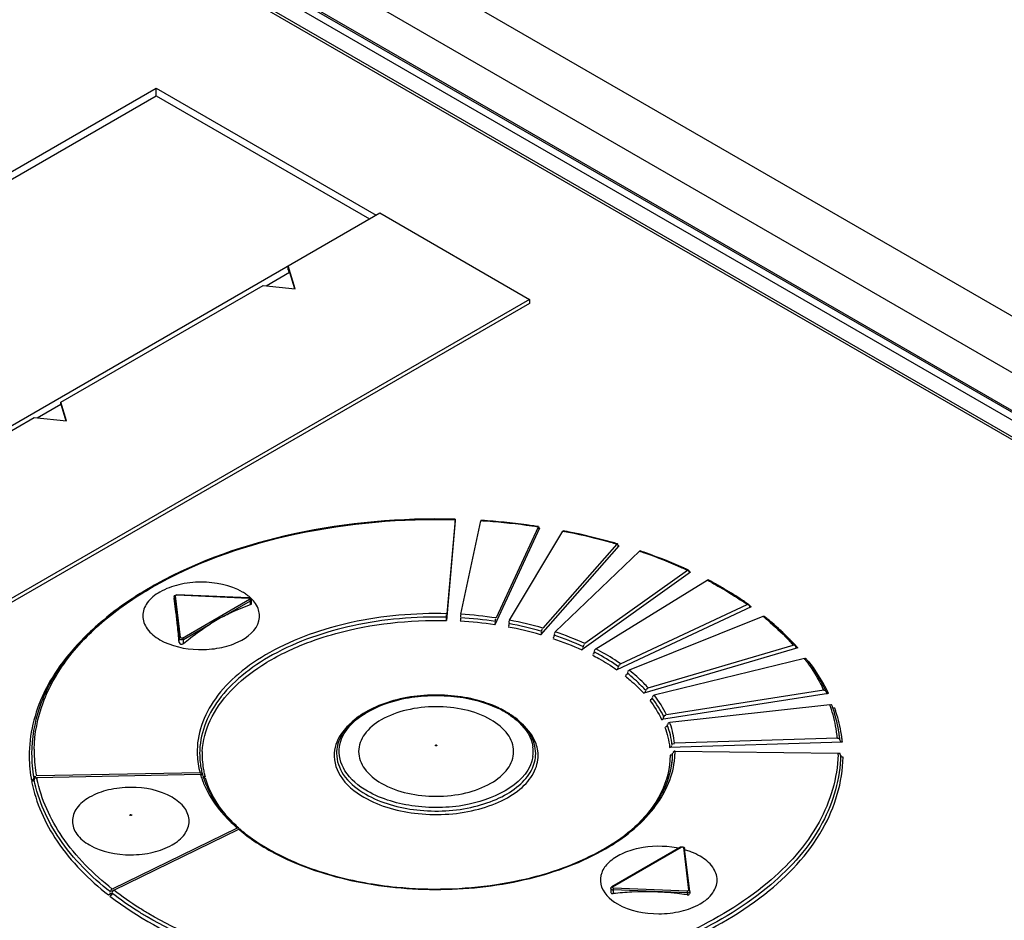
# Model space of a CAD drawing. Header units: inches. Extents: x 0 to 117, y 0 to 83.
# Tile 46 of 86: x 96.342 to 97.121, y 28.806 to 29.518. Entities that reach past the tile are written whole.
import ezdxf

# ---------------------------------------------------------------- set-up
doc = ezdxf.new("R2010")
doc.units = ezdxf.units.IN
doc.header["$LTSCALE"] = 6.431102
doc.header["$MEASUREMENT"] = 0
doc.layers.get('0').update_dxf_attribs({"linetype": 'CONTINUOUS'})

msp = doc.modelspace()

# ---------------------------------------------------------------- linework, layer by layer
at = {"color": 7, "linetype": 'CONTINUOUS'}
for p, q in [((98.20965, 28.61432), (96.40093, 29.65857)), ((96.47964, 29.65781), (104.86447, 24.81694)), ((97.60242, 28.93332), (96.3775, 29.64051)), ((97.60488, 28.93337), (96.37996, 29.64056)), ((96.4023, 29.62026), (97.56597, 28.94843)), ((97.55558, 28.93875), (96.39609, 29.60817)), ((97.55982, 28.93856), (96.39615, 29.61039)), ((95.75719, 29.06411), (96.45037, 29.46432)), ((96.45037, 29.45821), (96.45037, 29.46432)), ((96.45037, 29.46432), (96.62437, 29.36387)), ((95.76248, 29.06106), (96.45037, 29.45821)), ((96.45037, 29.45821), (96.61908, 29.36081)), ((95.93118, 28.96366), (96.62715, 29.36548)), ((96.62715, 29.36548), (96.74547, 29.29717)), ((96.5547, 29.32043), (96.5547, 29.32365)), ((96.56022, 29.3056), (96.5547, 29.32365)), ((96.5547, 29.32043), (96.5553, 29.31849)), ((96.53723, 29.30794), (96.55575, 29.31862)), ((96.55575, 29.31862), (96.55971, 29.30565)), ((96.37479, 29.21576), (96.53487, 29.30818)), ((96.53487, 29.30818), (96.56022, 29.3056)), ((96.74547, 29.29717), (96.21096, 28.98857)), ((96.74547, 29.29717), (96.74547, 29.29395)), ((96.74547, 29.29395), (96.21096, 28.98536)), ((96.35628, 29.20346), (96.37479, 29.21415)), ((96.37479, 29.21415), (96.37479, 29.21576)), ((96.37926, 29.20112), (96.37479, 29.21576)), ((96.37479, 29.21415), (96.37876, 29.20118)), ((96.19384, 29.11129), (96.35391, 29.2037)), ((96.35391, 29.2037), (96.37926, 29.20112)), ((96.68685, 29.12195), (96.67984, 29.04305)), ((96.68665, 29.12289), (96.68005, 29.04855)), ((96.68665, 29.12289), (96.68671, 29.12334)), ((96.68671, 29.12334), (96.68673, 29.12266)), ((96.68679, 29.12152), (96.68683, 29.12213)), ((96.69119, 29.04808), (96.70701, 29.12196)), ((96.70701, 29.12196), (96.70756, 29.12193)), ((96.70715, 29.12239), (96.70706, 29.12178)), ((96.70758, 29.12229), (96.70715, 29.12232)), ((96.75235, 29.11709), (96.71912, 29.04517)), ((96.75235, 29.11709), (96.75266, 29.11752)), ((96.75286, 29.11658), (96.75306, 29.11566)), ((96.75336, 29.11607), (96.7181, 29.03975)), ((96.72984, 29.04336), (96.77193, 29.11374)), ((96.75336, 29.11607), (96.7528, 29.11616)), ((96.75306, 29.11566), (96.75326, 29.11627)), ((96.77232, 29.11415), (96.77206, 29.11354)), ((96.77314, 29.1139), (96.77231, 29.11406)), ((96.77306, 29.11352), (96.77337, 29.11346)), ((96.77344, 29.11384), (96.77314, 29.1139)), ((96.81631, 29.10234), (96.75433, 29.03192)), ((96.81452, 29.10353), (96.75611, 29.03717)), ((96.81452, 29.10353), (96.8151, 29.10391)), ((96.81524, 29.1032), (96.81518, 29.103)), ((96.81587, 29.10247), (96.81533, 29.10263)), ((96.81573, 29.10197), (96.81613, 29.10255)), ((96.81631, 29.10234), (96.81587, 29.10247)), ((96.76595, 29.03412), (96.83246, 29.0979)), ((96.83276, 29.09786), (96.83267, 29.09768)), ((96.83314, 29.09825), (96.83276, 29.09786)), ((96.83482, 29.09757), (96.83432, 29.09774)), ((96.87293, 29.08136), (96.78695, 29.01992)), ((96.87045, 29.0828), (96.78942, 29.0249)), ((96.87045, 29.0828), (96.87133, 29.08308)), ((96.87144, 29.08237), (96.87137, 29.08218)), ((96.87231, 29.08164), (96.87164, 29.08195)), ((96.87205, 29.08108), (96.87257, 29.08142)), ((96.87293, 29.08136), (96.87231, 29.08164)), ((96.87257, 29.08142), (96.87268, 29.08159)), ((96.79795, 29.02074), (96.88597, 29.07514)), ((96.88636, 29.07506), (96.88625, 29.0749)), ((96.46455, 29.06202), (96.46455, 29.06101)), ((96.46456, 29.06194), (96.46455, 29.06202)), ((96.46456, 29.06194), (96.46848, 29.02883)), ((96.46946, 29.02967), (96.46554, 29.06278)), ((96.46564, 29.06324), (96.46596, 29.06303)), ((96.46664, 29.06357), (96.46659, 29.06339)), ((96.46659, 29.06339), (96.52358, 29.06091)), ((96.52362, 29.06109), (96.46664, 29.06357)), ((96.46456, 29.06095), (96.46455, 29.06101)), ((96.46596, 29.0501), (96.46456, 29.06095)), ((96.47114, 29.0293), (96.5242, 29.05994)), ((96.50391, 29.04662), (96.5249, 29.05874)), ((96.52358, 29.06091), (96.52362, 29.06109)), ((96.52513, 29.0589), (96.5249, 29.05874)), ((96.5249, 29.05571), (96.5249, 29.05874)), ((96.52546, 29.05954), (96.52513, 29.0589)), ((96.52547, 29.05954), (96.52547, 29.05632)), ((96.81758, 29.0089), (96.9177, 29.05582)), ((96.91892, 29.05525), (96.91883, 29.05507)), ((96.91923, 29.05493), (96.91955, 29.05395)), ((96.92032, 29.05415), (96.92045, 29.0543)), ((96.67995, 29.04581), (96.68003, 29.04791)), ((96.92075, 29.05403), (96.81453, 29.00426)), ((96.93012, 29.04646), (96.82443, 29.00381)), ((96.93093, 29.04657), (96.93045, 29.04618)), ((96.93144, 29.04645), (96.93093, 29.04657)), ((96.47183, 29.0281), (96.49321, 29.04044)), ((96.67985, 29.04307), (96.67992, 29.04519)), ((96.9326, 29.04443), (96.93307, 29.04404)), ((96.46848, 29.02568), (96.46848, 29.02883)), ((96.47183, 29.02497), (96.47183, 29.0281)), ((96.83937, 28.98988), (96.95419, 29.02375)), ((96.95559, 29.02302), (96.95549, 29.02285)), ((96.9557, 29.02347), (96.95559, 29.02302)), ((96.79565, 29.01642), (96.79553, 29.01644)), ((96.9577, 29.02157), (96.83586, 28.98563)), ((96.95594, 29.02266), (96.95617, 29.02182)), ((96.95719, 29.02174), (96.95734, 29.02188)), ((96.96297, 29.0131), (96.84423, 28.98407)), ((96.9646, 29.0127), (96.96419, 29.0131)), ((96.9666, 29.01077), (96.96599, 29.0107)), ((96.96619, 29.01047), (96.966, 29.01072)), ((96.82201, 28.99983), (96.82153, 28.99984)), ((96.98214, 28.98537), (96.85003, 28.96484)), ((96.97834, 28.988), (96.85383, 28.96865)), ((96.97986, 28.98709), (96.97975, 28.98694)), ((96.97994, 28.98725), (96.97986, 28.98709)), ((96.98024, 28.98669), (96.98027, 28.9864)), ((96.98159, 28.98561), (96.98175, 28.98573)), ((96.98309, 28.97653), (96.85649, 28.96239)), ((96.98496, 28.97558), (96.98466, 28.97618)), ((96.85456, 28.96056), (96.85419, 28.95945)), ((96.99301, 28.94704), (96.8564, 28.94282)), ((96.98908, 28.95013), (96.86033, 28.94615)), ((96.99104, 28.94871), (96.99106, 28.94845)), ((96.85871, 28.93795), (96.8587, 28.93812)), ((96.86067, 28.93971), (96.9896, 28.93834)), ((96.99157, 28.93672), (96.99137, 28.93754)), ((96.8573, 28.93685), (96.85714, 28.93695)), ((96.48499, 28.92269), (96.35555, 28.92022)), ((96.48663, 28.92177), (96.48655, 28.92163)), ((96.35157, 28.91716), (96.35161, 28.91693)), ((96.35161, 28.91693), (96.3538, 28.91697)), ((96.35243, 28.91616), (96.35226, 28.91626)), ((96.35286, 28.91606), (96.35243, 28.91616)), ((96.35345, 28.91638), (96.35286, 28.91606)), ((96.35315, 28.91807), (96.35303, 28.9182)), ((96.35379, 28.91744), (96.35345, 28.91638)), ((96.35358, 28.91858), (96.35354, 28.91879)), ((96.35379, 28.91744), (96.354, 28.91826)), ((96.35451, 28.91996), (96.35494, 28.91986)), ((96.35494, 28.91986), (96.35511, 28.91976)), ((96.35521, 28.91876), (96.35537, 28.91867)), ((96.35577, 28.91909), (96.48531, 28.92156)), ((96.48691, 28.92146), (96.48697, 28.92112)), ((96.48704, 28.92078), (96.48694, 28.92048)), ((96.4872, 28.92027), (96.48765, 28.91981)), ((96.48726, 28.91952), (96.48899, 28.91955)), ((96.48765, 28.91981), (96.48842, 28.91986)), ((96.48766, 28.91893), (96.48828, 28.91862)), ((96.48828, 28.91862), (96.4887, 28.91873)), ((96.48842, 28.91986), (96.48859, 28.91997)), ((96.4887, 28.91873), (96.48887, 28.91883)), ((96.61367, 28.90722), (96.61604, 28.90582)), ((96.51446, 28.87903), (96.41562, 28.83078)), ((96.41679, 28.82987), (96.51557, 28.87808)), ((96.5149, 28.87892), (96.51477, 28.87876)), ((96.51598, 28.87816), (96.51572, 28.87907)), ((96.51604, 28.87796), (96.51591, 28.8778)), ((96.51618, 28.87811), (96.51604, 28.87796)), ((96.51649, 28.87818), (96.5162, 28.87843)), ((96.51786, 28.87619), (96.51813, 28.87597)), ((96.86509, 28.86399), (96.81065, 28.83256)), ((96.81114, 28.83251), (96.86558, 28.86394)), ((96.86726, 28.86358), (96.87126, 28.82977)), ((96.86807, 28.86339), (96.86823, 28.86289)), ((96.87224, 28.82908), (96.86823, 28.86289)), ((96.41431, 28.82934), (96.41441, 28.82905)), ((96.41441, 28.82905), (96.4145, 28.82896)), ((96.41551, 28.82849), (96.41561, 28.82819)), ((96.80987, 28.83131), (96.80987, 28.82814)), ((96.8117, 28.83018), (96.8117, 28.82713)), ((96.87014, 28.82779), (96.8117, 28.83018)), ((96.87021, 28.82916), (96.81177, 28.83155)), ((96.87225, 28.82892), (96.87225, 28.82729)), ((96.41261, 28.8261), (96.41533, 28.82743)), ((96.41378, 28.82778), (96.41369, 28.82787)), ((96.41425, 28.82577), (96.41412, 28.8258)), ((96.41439, 28.82576), (96.41425, 28.82577)), ((96.41483, 28.82602), (96.41439, 28.82576)), ((96.41561, 28.82819), (96.41571, 28.8281)), ((96.87014, 28.82779), (96.87014, 28.82617))]:
    msp.add_line(p, q, dxfattribs=at)
for points in [[(96.46456, 29.06194), (96.46457, 29.06208), (96.46461, 29.06222), (96.46469, 29.06235), (96.46478, 29.06247), (96.46491, 29.06257), (96.46505, 29.06266), (96.4652, 29.06272), (96.46537, 29.06277), (96.46554, 29.06278)], [(96.46554, 29.06278), (96.46555, 29.06289), (96.46558, 29.063), (96.46565, 29.06309), (96.46575, 29.06317), (96.46587, 29.06325), (96.46602, 29.06331), (96.46619, 29.06335), (96.46638, 29.06338), (96.46659, 29.06339)], [(96.5249, 29.05874), (96.52489, 29.05888), (96.52486, 29.05903), (96.5248, 29.05919), (96.52473, 29.05935), (96.52465, 29.05949), (96.52455, 29.05963), (96.52444, 29.05976), (96.52432, 29.05986), (96.5242, 29.05994)], [(96.46848, 29.02883), (96.46849, 29.02897), (96.46854, 29.0291), (96.46861, 29.02923), (96.46871, 29.02935), (96.46883, 29.02945), (96.46897, 29.02954), (96.46912, 29.02961), (96.46929, 29.02965), (96.46946, 29.02967)], [(96.47183, 29.0281), (96.47182, 29.02824), (96.47179, 29.0284), (96.47174, 29.02855), (96.47167, 29.02871), (96.47158, 29.02886), (96.47149, 29.029), (96.47138, 29.02912), (96.47126, 29.02922), (96.47114, 29.0293)], [(96.67126, 28.94412), (96.67116, 28.94421), (96.6711, 28.9443), (96.67108, 28.94438), (96.6711, 28.94447), (96.67117, 28.94455), (96.67126, 28.94463), (96.67138, 28.94468), (96.67153, 28.94472), (96.67168, 28.94473), (96.67183, 28.94472), (96.67198, 28.94469), (96.67213, 28.94463)], [(96.67213, 28.94463), (96.67224, 28.94454), (96.6723, 28.94445), (96.67231, 28.94437), (96.67229, 28.94428), (96.67222, 28.94419), (96.67212, 28.94412), (96.672, 28.94406), (96.67184, 28.94403), (96.67169, 28.94402), (96.67155, 28.94403), (96.6714, 28.94407), (96.67126, 28.94412)], [(96.86558, 28.86394), (96.86546, 28.864), (96.86534, 28.86403), (96.86523, 28.86404), (96.86513, 28.86401), (96.86509, 28.86399)], [(96.86823, 28.86289), (96.86822, 28.86295), (96.86818, 28.86309), (96.86811, 28.86321), (96.86801, 28.86332), (96.86789, 28.86342), (96.86775, 28.86349), (96.86759, 28.86355), (96.86743, 28.86357), (96.86726, 28.86358)], [(96.81114, 28.83251), (96.81102, 28.83257), (96.8109, 28.8326), (96.81079, 28.83261), (96.81069, 28.83258), (96.81065, 28.83256)], [(96.81177, 28.83155), (96.81176, 28.83144), (96.81175, 28.8313), (96.81173, 28.83115), (96.81172, 28.83099), (96.81172, 28.83082), (96.81171, 28.83065), (96.8117, 28.83048), (96.8117, 28.83032), (96.8117, 28.83018)], [(96.87021, 28.82916), (96.8702, 28.82905), (96.87019, 28.82892), (96.87018, 28.82877), (96.87017, 28.82861), (96.87016, 28.82844), (96.87015, 28.82827), (96.87015, 28.8281), (96.87014, 28.82794), (96.87014, 28.82779)], [(96.87126, 28.82977), (96.87125, 28.82966), (96.87122, 28.82956), (96.87115, 28.82946), (96.87106, 28.82938), (96.87093, 28.8293), (96.87078, 28.82924), (96.87061, 28.8292), (96.87042, 28.82917), (96.87021, 28.82916)], [(96.87126, 28.82977), (96.87143, 28.82976), (96.8716, 28.82973), (96.87175, 28.82968), (96.87189, 28.8296), (96.87201, 28.82951), (96.87211, 28.8294), (96.87219, 28.82927), (96.87223, 28.82914), (96.87224, 28.82908)]]:
    msp.add_lwpolyline(points, dxfattribs=at)
for centre, radius, start, end in [((96.67203, 28.57989), 0.5432, 85.76909, 86.24977), ((96.67206, 28.57877), 0.54468, 85.76916, 86.26112), ((96.67297, 28.5911), 0.53196, 81.95982, 85.78155), ((96.67298, 28.58952), 0.53389, 81.95871, 85.78169), ((96.67476, 28.60463), 0.51831, 81.39092, 81.94652), ((96.67486, 28.6037), 0.51959, 81.3895, 81.94538), ((96.74565, 29.11778), 0.00717, 350.78345, 352.40655), ((96.67837, 28.62599), 0.49663, 79.00867, 79.14183), ((96.6789, 28.6287), 0.49387, 78.56887, 78.97257), ((96.67896, 28.62737), 0.49556, 78.569, 79.00833), ((96.68359, 28.65066), 0.47142, 74.456, 78.59843), ((96.6836, 28.64908), 0.47336, 74.45474, 78.59854), ((96.68986, 28.67409), 0.44717, 73.8125, 74.42558), ((96.69002, 28.67306), 0.44854, 73.8109, 74.42433), ((96.70014, 28.70687), 0.41281, 70.65691, 71.30354), ((96.69947, 28.70329), 0.41686, 71.12509, 71.30149), ((96.7007, 28.70689), 0.41306, 70.65643, 71.05277), ((96.71025, 28.73466), 0.38324, 65.95204, 70.70804), ((96.71026, 28.73308), 0.38518, 65.95044, 70.70804), ((96.72176, 28.76125), 0.35427, 65.18314, 65.89918), ((96.72196, 28.76008), 0.35576, 65.18121, 65.89772), ((96.59783, 28.80632), 0.30382, 119.05176, 120.4618), ((96.7382, 28.7946), 0.31709, 61.45095, 62.22193), ((96.73758, 28.79183), 0.32037, 61.79932, 62.21924), ((96.73928, 28.79499), 0.31678, 61.44977, 61.79919), ((96.74181, 28.79962), 0.3115, 60.66738, 61.45099), ((96.7454, 28.80603), 0.30416, 59.87115, 60.66745), ((96.59408, 28.81276), 0.29637, 120.46651, 120.73481), ((96.49845, 29.03082), 0.04024, 54.95931, 60.0568), ((96.50158, 29.03528), 0.0348, 49.56381, 54.96885), ((96.75089, 28.81543), 0.29327, 58.24407, 59.87614), ((96.75837, 28.82751), 0.27907, 56.55715, 58.24439), ((96.76407, 28.83618), 0.26869, 55.68667, 56.55191), ((96.76777, 28.84322), 0.26015, 54.80897, 55.6887), ((96.76797, 28.8419), 0.26176, 54.80648, 55.68674), ((96.77013, 28.84048), 0.26133, 54.80364, 55.21739), ((95.70233, 28.96016), 0.7689, 5.90917, 6.71679), ((96.58263, 28.89772), 0.16843, 117.86134, 119.94485), ((96.67238, 28.73195), 0.31669, 81.51285, 86.59543), ((96.78706, 28.86891), 0.22801, 50.33691, 51.14045), ((96.78645, 28.86654), 0.23096, 50.71999, 51.13696), ((95.40333, 28.92882), 1.06954, 5.19589, 5.93023), ((96.58816, 28.88893), 0.17881, 120.07649, 122.07608), ((96.67245, 28.73394), 0.30921, 81.50928, 86.61562), ((96.67238, 28.73257), 0.31332, 81.51478, 86.60299), ((96.67841, 28.76705), 0.27831, 73.9776, 79.48448), ((96.67847, 28.76682), 0.28128, 73.9754, 79.47641), ((96.7878, 28.86819), 0.22883, 50.46554, 50.71974), ((96.79136, 28.87407), 0.22129, 49.19965, 50.17919), ((96.78889, 28.86951), 0.22711, 50.17662, 50.46558), ((96.79143, 28.87255), 0.22315, 49.19785, 50.17865), ((96.80314, 28.8858), 0.20547, 44.07161, 49.25393), ((96.6785, 28.76795), 0.27465, 73.9716, 79.4982), ((96.80597, 28.88471), 0.20435, 45.09772, 47.64744), ((96.81453, 28.89332), 0.19221, 42.92449, 45.09276), ((96.81475, 28.89731), 0.18912, 42.91786, 44.01314), ((96.81837, 28.90229), 0.18221, 41.80562, 42.92105), ((96.81855, 28.90085), 0.18393, 41.80228, 42.91792), ((96.82019, 28.89861), 0.18447, 41.80246, 42.91715), ((96.71061, 28.8523), 0.18695, 61.26847, 62.61359), ((96.8363, 28.91714), 0.15891, 35.92494, 37.1469), ((96.83548, 28.91491), 0.16191, 36.62275, 37.14114), ((96.83832, 28.91861), 0.15642, 35.69915, 35.9223), ((96.84001, 28.91982), 0.15434, 34.68059, 35.70091), ((96.83667, 28.9158), 0.16043, 36.27745, 36.62248), ((96.83943, 28.91781), 0.15701, 34.67826, 36.16748), ((96.83836, 28.91366), 0.16085, 35.91432, 37.13559), ((96.84917, 28.92436), 0.14528, 28.1925, 34.7386), ((96.85795, 28.92924), 0.13524, 26.75294, 28.12547), ((96.76778, 28.9249), 0.09667, 37.42084, 37.74259), ((96.86046, 28.93212), 0.13045, 25.36438, 26.75814), ((96.86062, 28.93059), 0.13224, 25.35999, 26.75288), ((96.86016, 28.92748), 0.13503, 26.7533, 28.12519), ((96.98207, 28.98672), 0.00183, 190.20556, 198.73178), ((96.8628, 28.92881), 0.13207, 25.36044, 26.75325), ((96.87174, 28.93686), 0.11821, 18.12102, 19.60944), ((96.68632, 28.90163), 0.07982, 60.19938, 64.2852), ((96.68587, 28.8993), 0.08264, 62.41072, 64.69252), ((96.6885, 28.90432), 0.07697, 60.01569, 62.4127), ((96.68829, 28.9062), 0.07487, 59.16764, 59.77481), ((96.69095, 28.91056), 0.06977, 55.40434, 59.20585), ((96.69087, 28.90844), 0.07222, 58.08453, 60.00903), ((96.69329, 28.91231), 0.06766, 55.39613, 58.09321), ((96.87292, 28.93725), 0.11697, 17.75568, 18.11899), ((96.87382, 28.93754), 0.11602, 16.61547, 17.75671), ((96.87119, 28.93506), 0.12077, 19.19116, 19.60258), ((96.87853, 28.93885), 0.11113, 7.35812, 16.65853), ((96.87161, 28.9352), 0.12031, 18.92944, 19.19107), ((96.87206, 28.93536), 0.11984, 18.47094, 18.92957), ((96.87256, 28.93552), 0.11931, 18.11689, 18.47086), ((96.87366, 28.93588), 0.11816, 16.61127, 18.11871), ((96.87803, 28.93712), 0.11362, 8.91372, 16.64297), ((96.87422, 28.93362), 0.11966, 18.10813, 19.59562), ((96.87978, 28.93533), 0.11385, 8.93639, 18.15741), ((96.69609, 28.91637), 0.06273, 52.91629, 55.39349), ((96.78979, 28.93766), 0.07113, 19.47697, 20.34016), ((96.88213, 28.93943), 0.10748, 5.71345, 7.29928), ((96.88149, 28.93774), 0.1101, 7.29406, 8.87218), ((96.884, 28.93612), 0.10956, 7.2939, 8.8709), ((96.88227, 28.93784), 0.10931, 5.70835, 7.29386), ((96.88473, 28.93621), 0.10882, 5.70899, 7.2937), ((96.46, 28.93647), 0.11014, 179.25688, 189.38086), ((96.45793, 28.93642), 0.10807, 178.63203, 179.21283), ((96.45984, 28.93801), 0.10802, 180.03464, 190.24802), ((96.46081, 28.93965), 0.10701, 179.05751, 180.87223), ((96.46358, 28.93978), 0.10978, 180.91744, 190.26265), ((96.54623, 28.93966), 0.0635, 181.52208, 182.39721), ((96.54652, 28.93799), 0.06183, 180.03874, 190.30554), ((96.54831, 28.93645), 0.06162, 177.16635, 183.33829), ((96.72259, 28.93955), 0.02587, 351.43942, 8.47641), ((96.79672, 28.93795), 0.06199, 358.58912, 359.99842), ((96.79779, 28.93795), 0.06091, 358.60767, 359.99976), ((96.79567, 28.9398), 0.065, 356.91805, 359.91737), ((96.88127, 28.93983), 0.10834, 358.42427, 359.21473), ((96.55018, 28.93658), 0.0635, 183.35073, 189.39181), ((96.79601, 28.93798), 0.06269, 353.14811, 358.57868), ((96.79753, 28.93795), 0.06118, 355.9203, 358.60627), ((96.79541, 28.93982), 0.06526, 353.05886, 356.91547), ((96.54813, 28.93826), 0.06346, 190.28925, 191.97004), ((96.54897, 28.93844), 0.06432, 191.97071, 193.81714), ((96.54971, 28.93862), 0.06508, 193.81569, 194.84922), ((96.55011, 28.93873), 0.0655, 194.84859, 195.28215), ((96.55237, 28.93693), 0.06571, 189.38389, 192.92605), ((96.55345, 28.93717), 0.06682, 192.91782, 193.29414), ((96.55365, 28.93721), 0.06703, 193.2941, 193.59183), ((96.46264, 28.93686), 0.11281, 189.35684, 190.06004), ((96.46608, 28.94078), 0.11242, 191.12333, 191.69278), ((96.55184, 28.94091), 0.06929, 196.21879, 196.71073), ((96.5521, 28.94099), 0.06956, 196.7106, 196.99083), ((96.55229, 28.94104), 0.06976, 196.99083, 197.27163), ((96.55357, 28.94146), 0.0711, 197.28155, 200.53835), ((96.5512, 28.93904), 0.06663, 196.28419, 197.42125), ((96.55242, 28.93942), 0.06791, 197.4243, 199.46124), ((96.5546, 28.94021), 0.07023, 199.46879, 202.67794), ((96.55383, 28.93726), 0.06721, 193.59183, 193.88897), ((96.55404, 28.93731), 0.06743, 193.88902, 194.27857), ((96.55437, 28.93739), 0.06777, 194.27877, 194.90791), ((96.55469, 28.93748), 0.0681, 194.90769, 195.26667), ((96.59674, 28.97397), 0.12563, 226.14914, 229.08716), ((96.59603, 28.97169), 0.12269, 226.9225, 228.64216), ((96.59568, 28.96724), 0.11918, 226.01172, 226.96548), ((96.60126, 28.97932), 0.13263, 229.7537, 230.03003), ((96.60279, 28.98115), 0.13502, 230.03216, 231.02282), ((96.60091, 28.97728), 0.13011, 229.69699, 230.15661), ((96.60397, 28.98098), 0.13492, 230.16545, 232.08689), ((96.60599, 28.98513), 0.14013, 231.17023, 232.54525), ((96.62629, 29.01358), 0.17446, 238.66203, 240.67358), ((96.63154, 29.02292), 0.18517, 240.67267, 242.60664), ((96.63448, 29.03081), 0.19406, 241.3936, 241.84865), ((96.84877, 28.79245), 0.07204, 78.33207, 79.59207), ((96.85093, 28.80111), 0.06311, 72.53686, 73.93749), ((96.85208, 28.80467), 0.05938, 68.75625, 72.55972), ((96.81182, 28.83311), 0.00294, 260.37687, 267.59674), ((96.83681, 28.61746), 0.21117, 92.8242, 96.83033), ((96.8372, 28.60776), 0.22088, 82.06979, 92.80067), ((96.83785, 28.61216), 0.21643, 81.41915, 82.07888)]:
    msp.add_arc(centre, radius, start, end, dxfattribs=at)
for points, knots in [([(96.35086, 29.75371), (96.26673, 29.71756), (95.91848, 29.55459), (95.59054, 29.34977), (95.35354, 29.17791)], [0, 0, 0, 0, 0.238259, 1, 1, 1, 1]), ([(95.91146, 29.41168), (95.94852, 29.43308), (96.09434, 29.51496), (96.24417, 29.58977), (96.35773, 29.64065)], [0, 0, 0, 0, 0.255928, 1, 1, 1, 1]), ([(95.5059, 29.10654), (95.57742, 29.15752), (95.85614, 29.3469), (96.15279, 29.51071), (96.38067, 29.61149)], [0, 0, 0, 0, 0.260603, 1, 1, 1, 1]), ([(96.68671, 29.12325), (96.64411, 29.12441), (96.56235, 29.11742), (96.48413, 29.09072), (96.4503, 29.07192)], [0, 0, 0, 0, 0.524043, 1, 1, 1, 1]), ([(96.35381, 28.94141), (96.35402, 28.95383), (96.3592, 28.97973), (96.37988, 29.01547), (96.41205, 29.04759), (96.47088, 29.08592), (96.5641, 29.11722), (96.64469, 29.124), (96.68665, 29.12289)], [0, 0, 0, 0, 0.090278, 0.187494, 0.296039, 0.417575, 0.695, 1, 1, 1, 1]), ([(96.75266, 29.11752), (96.75271, 29.11754), (96.75289, 29.11722), (96.75278, 29.11702), (96.75276, 29.11683)], [0, 0, 0, 0, 0.220785, 1, 1, 1, 1]), ([(96.8151, 29.10391), (96.81518, 29.10391), (96.8154, 29.10365), (96.81528, 29.10338), (96.81524, 29.1032)], [0, 0, 0, 0, 0.299301, 1, 1, 1, 1]), ([(96.81541, 29.10294), (96.81541, 29.10271), (96.81542, 29.10243), (96.81561, 29.10194), (96.81573, 29.10197)], [0, 0, 0, 0, 0.636734, 1, 1, 1, 1]), ([(96.87133, 29.08308), (96.87142, 29.08306), (96.87161, 29.0828), (96.8715, 29.08253), (96.87144, 29.08237)], [0, 0, 0, 0, 0.35288, 1, 1, 1, 1]), ([(96.87169, 29.08208), (96.87169, 29.08187), (96.87173, 29.08153), (96.8719, 29.08113), (96.87205, 29.08108)], [0, 0, 0, 0, 0.573605, 1, 1, 1, 1]), ([(96.51853, 29.06569), (96.50884, 29.07129), (96.49103, 29.0747), (96.46863, 29.07228), (96.4537, 29.06684), (96.44285, 29.05846), (96.43827, 29.04684), (96.44283, 29.03521), (96.44939, 29.03019), (96.45321, 29.02798)], [0, 0, 0, 0, 0.290781, 0.444836, 0.583907, 0.698489, 0.791951, 0.885404, 1, 1, 1, 1]), ([(96.88696, 29.07537), (96.88688, 29.07541), (96.88661, 29.07538), (96.88645, 29.07518), (96.88636, 29.07506)], [0, 0, 0, 0, 0.366308, 1, 1, 1, 1]), ([(96.88974, 29.07313), (96.8919, 29.07195), (96.90031, 29.06725), (96.90849, 29.06214), (96.91442, 29.05809)], [0, 0, 0, 0, 0.25545, 1, 1, 1, 1]), ([(96.44261, 29.0675), (96.429, 29.05941), (96.4043, 29.04193), (96.37482, 29.0102), (96.35617, 28.97515), (96.35182, 28.95003), (96.35182, 28.93795)], [0, 0, 0, 0, 0.287849, 0.546424, 0.78039, 1, 1, 1, 1]), ([(96.45321, 29.02798), (96.46229, 29.02274), (96.47882, 29.01923), (96.50019, 29.02093), (96.51775, 29.02606), (96.53289, 29.03781), (96.53178, 29.05372), (96.52699, 29.05933), (96.52415, 29.06176)], [0, 0, 0, 0, 0.290381, 0.445891, 0.589632, 0.805775, 0.89627, 1, 1, 1, 1]), ([(96.50391, 29.04662), (96.50566, 29.04754), (96.51246, 29.05099), (96.51953, 29.05392), (96.5249, 29.05571)], [0, 0, 0, 0, 0.258767, 1, 1, 1, 1]), ([(96.52358, 29.06091), (96.52384, 29.06089), (96.52433, 29.06068), (96.52435, 29.06005), (96.5242, 29.05994)], [0, 0, 0, 0, 0.579822, 1, 1, 1, 1]), ([(96.52362, 29.06109), (96.52403, 29.06107), (96.52496, 29.06121), (96.52514, 29.06015), (96.52495, 29.05988)], [0, 0, 0, 0, 0.55698, 1, 1, 1, 1]), ([(96.52546, 29.05631), (96.52546, 29.05618), (96.52532, 29.0559), (96.52505, 29.05576), (96.5249, 29.05571)], [0, 0, 0, 0, 0.452677, 1, 1, 1, 1]), ([(96.9177, 29.05582), (96.91791, 29.05591), (96.91829, 29.05603), (96.91876, 29.05603), (96.91891, 29.05591)], [0, 0, 0, 0, 0.5522, 1, 1, 1, 1]), ([(96.91891, 29.05591), (96.91897, 29.05585), (96.91907, 29.0556), (96.91898, 29.05538), (96.91892, 29.05525)], [0, 0, 0, 0, 0.386629, 1, 1, 1, 1]), ([(96.91955, 29.05395), (96.91963, 29.05387), (96.91996, 29.05378), (96.9202, 29.05402), (96.92032, 29.05415)], [0, 0, 0, 0, 0.391298, 1, 1, 1, 1]), ([(96.68005, 29.04855), (96.65479, 29.04917), (96.60635, 29.04496), (96.55047, 29.02577), (96.51556, 29.00235), (96.49675, 28.98278), (96.48502, 28.96104), (96.48255, 28.94542), (96.48275, 28.93797)], [0, 0, 0, 0, 0.306261, 0.583859, 0.705003, 0.812959, 0.909687, 1, 1, 1, 1]), ([(96.67995, 29.04581), (96.65517, 29.04644), (96.60761, 29.04231), (96.55268, 29.02366), (96.51816, 29.00086), (96.4994, 28.98179), (96.48749, 28.96059), (96.48469, 28.94528), (96.48469, 28.93796)], [0, 0, 0, 0, 0.30555, 0.583013, 0.704373, 0.812672, 0.909691, 1, 1, 1, 1]), ([(96.47183, 29.02497), (96.47358, 29.02641), (96.48045, 29.03191), (96.48766, 29.03697), (96.49321, 29.04044)], [0, 0, 0, 0, 0.256877, 1, 1, 1, 1]), ([(96.56635, 29.02417), (96.57484, 29.02756), (96.61144, 29.03966), (96.65049, 29.04382), (96.67984, 29.04305)], [0, 0, 0, 0, 0.237224, 1, 1, 1, 1]), ([(96.69094, 29.04534), (96.69094, 29.0449), (96.69081, 29.04451), (96.69098, 29.04312), (96.69075, 29.04325)], [0, 0, 0, 0, 0.630257, 1, 1, 1, 1]), ([(96.71861, 29.04246), (96.71861, 29.0429), (96.7187, 29.04337), (96.71876, 29.04461), (96.71901, 29.04453)], [0, 0, 0, 0, 0.62147, 1, 1, 1, 1]), ([(96.39838, 29.03446), (96.38421, 29.02131), (96.36051, 28.99257), (96.3503, 28.95609), (96.34989, 28.939)], [0, 0, 0, 0, 0.530492, 1, 1, 1, 1]), ([(96.46848, 29.02568), (96.46853, 29.0251), (96.46987, 29.02409), (96.47128, 29.02452), (96.47183, 29.02497)], [0, 0, 0, 0, 0.449917, 1, 1, 1, 1]), ([(96.48676, 28.9395), (96.48718, 28.94797), (96.49198, 28.96575), (96.50903, 28.98926), (96.5345, 29.00947), (96.55511, 29.01966), (96.56635, 29.02417)], [0, 0, 0, 0, 0.208444, 0.43901, 0.702359, 1, 1, 1, 1]), ([(96.79526, 29.01586), (96.79697, 29.01497), (96.80358, 29.01142), (96.80997, 29.00746), (96.81453, 29.00426)], [0, 0, 0, 0, 0.257233, 1, 1, 1, 1]), ([(96.81758, 29.0089), (96.81606, 29.00997), (96.80973, 29.01424), (96.80309, 29.01807), (96.79795, 29.02074)], [0, 0, 0, 0, 0.242842, 1, 1, 1, 1]), ([(96.95617, 29.02182), (96.95626, 29.02167), (96.9566, 29.02136), (96.95702, 29.0216), (96.95719, 29.02174)], [0, 0, 0, 0, 0.438685, 1, 1, 1, 1]), ([(96.96419, 29.0131), (96.96407, 29.01314), (96.96373, 29.01311), (96.96348, 29.01291), (96.96334, 29.01278)], [0, 0, 0, 0, 0.401618, 1, 1, 1, 1]), ([(96.83762, 28.98775), (96.83652, 28.98897), (96.83189, 28.99388), (96.82682, 28.99837), (96.82281, 29.00155)], [0, 0, 0, 0, 0.242041, 1, 1, 1, 1]), ([(96.83937, 28.98988), (96.83827, 28.9911), (96.83359, 28.99606), (96.82847, 29.0006), (96.82443, 29.00381)], [0, 0, 0, 0, 0.242048, 1, 1, 1, 1]), ([(96.8212, 28.99929), (96.82255, 28.99822), (96.82771, 28.99397), (96.83255, 28.98931), (96.83586, 28.98563)], [0, 0, 0, 0, 0.258274, 1, 1, 1, 1]), ([(96.7212, 28.97401), (96.70875, 28.9799), (96.68055, 28.98611), (96.64535, 28.98312), (96.62011, 28.97377), (96.60542, 28.96414), (96.59547, 28.95207), (96.59296, 28.94245), (96.59296, 28.93795)], [0, 0, 0, 0, 0.275186, 0.562717, 0.693891, 0.809734, 0.90997, 1, 1, 1, 1]), ([(96.59522, 28.94341), (96.59821, 28.96315), (96.62998, 28.97958), (96.66241, 28.98403), (96.68939, 28.9839), (96.70926, 28.97918), (96.72095, 28.97354)], [0, 0, 0, 0, 0.427555, 0.573197, 0.722084, 1, 1, 1, 1]), ([(96.98033, 28.98613), (96.98042, 28.98589), (96.9807, 28.98534), (96.98136, 28.98546), (96.98159, 28.98561)], [0, 0, 0, 0, 0.482538, 1, 1, 1, 1]), ([(96.84182, 28.98057), (96.84171, 28.98048), (96.84143, 28.98034), (96.84111, 28.98041), (96.84097, 28.98047)], [0, 0, 0, 0, 0.465424, 1, 1, 1, 1]), ([(96.98466, 28.97618), (96.98454, 28.97631), (96.98411, 28.97655), (96.98368, 28.97631), (96.98348, 28.97616)], [0, 0, 0, 0, 0.425287, 1, 1, 1, 1]), ([(96.71506, 28.96459), (96.70219, 28.97202), (96.67854, 28.97655), (96.64881, 28.97333), (96.62899, 28.96612), (96.61457, 28.95499), (96.6085, 28.93955), (96.61455, 28.92412), (96.62326, 28.91745), (96.62834, 28.91452)], [0, 0, 0, 0, 0.290781, 0.444836, 0.583907, 0.698489, 0.791951, 0.885404, 1, 1, 1, 1]), ([(96.60359, 28.96134), (96.60194, 28.95984), (96.59631, 28.95408), (96.59229, 28.94649), (96.59135, 28.94071)], [0, 0, 0, 0, 0.275329, 1, 1, 1, 1]), ([(96.62834, 28.91452), (96.64121, 28.90709), (96.66485, 28.90256), (96.69459, 28.90577), (96.71441, 28.91299), (96.72882, 28.92412), (96.7349, 28.93955), (96.72884, 28.95498), (96.72013, 28.96166), (96.71506, 28.96459)], [0, 0, 0, 0, 0.290781, 0.444836, 0.583907, 0.698489, 0.791951, 0.885404, 1, 1, 1, 1]), ([(96.73056, 28.96799), (96.73296, 28.96633), (96.74099, 28.96005), (96.7471, 28.9506), (96.74818, 28.94336)], [0, 0, 0, 0, 0.285112, 1, 1, 1, 1]), ([(96.75044, 28.93795), (96.75044, 28.9432), (96.74691, 28.95457), (96.73871, 28.96278), (96.73391, 28.96641)], [0, 0, 0, 0, 0.465863, 1, 1, 1, 1]), ([(96.75214, 28.9401), (96.75188, 28.94199), (96.74988, 28.95003), (96.7446, 28.95697), (96.73992, 28.96123)], [0, 0, 0, 0, 0.231952, 1, 1, 1, 1]), ([(96.85003, 28.96484), (96.85049, 28.96492), (96.85138, 28.96499), (96.85168, 28.96612), (96.85144, 28.96635)], [0, 0, 0, 0, 0.587935, 1, 1, 1, 1]), ([(96.85193, 28.96675), (96.85193, 28.96715), (96.85208, 28.96804), (96.8531, 28.96835), (96.85344, 28.96818)], [0, 0, 0, 0, 0.511116, 1, 1, 1, 1]), ([(96.85649, 28.96239), (96.85602, 28.96234), (96.85511, 28.96231), (96.85482, 28.96117), (96.85505, 28.96095)], [0, 0, 0, 0, 0.589252, 1, 1, 1, 1]), ([(96.85419, 28.95945), (96.85407, 28.95928), (96.8537, 28.95897), (96.85322, 28.95909), (96.85301, 28.9592)], [0, 0, 0, 0, 0.463841, 1, 1, 1, 1]), ([(96.85836, 28.94448), (96.85836, 28.94488), (96.85853, 28.94579), (96.85959, 28.94593), (96.85993, 28.94572)], [0, 0, 0, 0, 0.499658, 1, 1, 1, 1]), ([(96.98908, 28.95013), (96.98953, 28.95014), (96.99042, 28.95026), (96.99079, 28.94919), (96.99059, 28.94896)], [0, 0, 0, 0, 0.591552, 1, 1, 1, 1]), ([(96.99105, 28.94845), (96.99109, 28.94809), (96.9913, 28.94722), (96.9923, 28.94723), (96.99262, 28.94744)], [0, 0, 0, 0, 0.49442, 1, 1, 1, 1]), ([(96.59135, 28.94071), (96.59024, 28.93392), (96.59452, 28.9175), (96.60728, 28.90766), (96.61463, 28.90339)], [0, 0, 0, 0, 0.447319, 1, 1, 1, 1]), ([(96.59296, 28.93795), (96.59296, 28.93217), (96.59764, 28.91935), (96.60776, 28.91093), (96.61367, 28.90722)], [0, 0, 0, 0, 0.452874, 1, 1, 1, 1]), ([(96.61741, 28.90821), (96.61047, 28.91225), (96.59842, 28.92153), (96.59424, 28.93698), (96.59522, 28.94341)], [0, 0, 0, 0, 0.552618, 1, 1, 1, 1]), ([(96.61463, 28.90339), (96.6276, 28.89597), (96.65852, 28.88778), (96.69744, 28.89037), (96.72548, 28.90066), (96.74133, 28.91139), (96.75136, 28.9249), (96.7528, 28.93541), (96.75214, 28.9401)], [0, 0, 0, 0, 0.273512, 0.567253, 0.700598, 0.816085, 0.913296, 1, 1, 1, 1]), ([(96.61602, 28.9058), (96.6282, 28.89877), (96.65732, 28.89089), (96.69414, 28.89275), (96.72117, 28.90176), (96.73698, 28.9114), (96.7477, 28.92358), (96.75044, 28.9334), (96.75044, 28.93795)], [0, 0, 0, 0, 0.269862, 0.561316, 0.695459, 0.813139, 0.912854, 1, 1, 1, 1]), ([(96.8564, 28.94282), (96.85686, 28.94283), (96.85781, 28.94277), (96.85808, 28.94391), (96.85786, 28.94414)], [0, 0, 0, 0, 0.589557, 1, 1, 1, 1]), ([(96.8587, 28.93812), (96.8587, 28.9376), (96.8583, 28.93661), (96.85749, 28.93676), (96.8573, 28.93685)], [0, 0, 0, 0, 0.717096, 1, 1, 1, 1]), ([(96.86067, 28.93971), (96.86021, 28.93971), (96.85925, 28.93981), (96.85899, 28.93867), (96.85921, 28.93844)], [0, 0, 0, 0, 0.588748, 1, 1, 1, 1]), ([(96.99137, 28.93754), (96.99125, 28.93776), (96.99087, 28.93824), (96.99024, 28.93808), (96.99, 28.93793)], [0, 0, 0, 0, 0.465079, 1, 1, 1, 1]), ([(96.41378, 28.82519), (96.43544, 28.80849), (96.48754, 28.78036), (96.57618, 28.75587), (96.67346, 28.74761), (96.77055, 28.75646), (96.85882, 28.78157), (96.93052, 28.82105), (96.98003, 28.87254), (96.99326, 28.91536), (96.99354, 28.93509)], [0, 0, 0, 0, 0.121469, 0.259231, 0.406027, 0.552655, 0.689943, 0.810742, 0.912398, 1, 1, 1, 1]), ([(96.99157, 28.93672), (96.99136, 28.9182), (96.97968, 28.87823), (96.9355, 28.82891), (96.87065, 28.79001), (96.78996, 28.76356), (96.69973, 28.75137), (96.6072, 28.75441), (96.51998, 28.77241), (96.46661, 28.7949), (96.44312, 28.80875)], [0, 0, 0, 0, 0.087042, 0.186855, 0.304644, 0.438759, 0.583361, 0.730518, 0.871832, 1, 1, 1, 1]), ([(96.98957, 28.93685), (96.98906, 28.91847), (96.97702, 28.87894), (96.93274, 28.83033), (96.86819, 28.792), (96.78806, 28.766), (96.69862, 28.75409), (96.60697, 28.75725), (96.5206, 28.77512), (96.46781, 28.79747), (96.44453, 28.81115)], [0, 0, 0, 0, 0.087139, 0.187218, 0.305215, 0.439394, 0.583916, 0.730894, 0.872004, 1, 1, 1, 1]), ([(96.54635, 28.85851), (96.56025, 28.8513), (96.59116, 28.83974), (96.64951, 28.82934), (96.71791, 28.83102), (96.77812, 28.84741), (96.81728, 28.86952), (96.83914, 28.88856), (96.85373, 28.91005), (96.85801, 28.92597), (96.85855, 28.9336)], [0, 0, 0, 0, 0.130703, 0.273074, 0.492506, 0.696398, 0.786166, 0.86586, 0.936136, 1, 1, 1, 1]), ([(96.74818, 28.9357), (96.74504, 28.91498), (96.71082, 28.89845), (96.6768, 28.89481), (96.64903, 28.89589), (96.62884, 28.90166), (96.61741, 28.90821)], [0, 0, 0, 0, 0.432176, 0.579288, 0.728243, 1, 1, 1, 1]), ([(96.80576, 28.86266), (96.82004, 28.87096), (96.84463, 28.88966), (96.85854, 28.9184), (96.86019, 28.93193)], [0, 0, 0, 0, 0.547873, 1, 1, 1, 1]), ([(96.85672, 28.93653), (96.85673, 28.92644), (96.85119, 28.90472), (96.83718, 28.88768), (96.82881, 28.87991)], [0, 0, 0, 0, 0.469186, 1, 1, 1, 1]), ([(96.99354, 28.93509), (96.99308, 28.93509), (96.99212, 28.93501), (96.99185, 28.93615), (96.99208, 28.93638)], [0, 0, 0, 0, 0.589305, 1, 1, 1, 1]), ([(96.35182, 28.9158), (96.35509, 28.89902), (96.37065, 28.86447), (96.39719, 28.83821), (96.41261, 28.8261)], [0, 0, 0, 0, 0.465751, 1, 1, 1, 1]), ([(96.41411, 28.82844), (96.3988, 28.84044), (96.37254, 28.86654), (96.35702, 28.90079), (96.35379, 28.91744)], [0, 0, 0, 0, 0.534179, 1, 1, 1, 1]), ([(96.354, 28.91826), (96.3541, 28.91847), (96.35442, 28.9189), (96.35498, 28.91886), (96.35521, 28.91876)], [0, 0, 0, 0, 0.485622, 1, 1, 1, 1]), ([(96.41562, 28.83078), (96.40061, 28.84259), (96.37476, 28.86815), (96.35937, 28.90167), (96.35599, 28.91799)], [0, 0, 0, 0, 0.533883, 1, 1, 1, 1]), ([(96.48699, 28.91651), (96.4881, 28.91355), (96.49364, 28.90125), (96.50228, 28.89051), (96.50971, 28.88337)], [0, 0, 0, 0, 0.235169, 1, 1, 1, 1]), ([(96.51291, 28.8815), (96.51005, 28.88425), (96.5, 28.89496), (96.49232, 28.90813), (96.48928, 28.91842)], [0, 0, 0, 0, 0.27, 1, 1, 1, 1]), ([(96.70826, 28.39876), (96.78151, 28.45125), (97.06721, 28.64621), (97.37187, 28.81423), (97.60606, 28.9171)], [0, 0, 0, 0, 0.260516, 1, 1, 1, 1]), ([(96.46285, 28.90336), (96.45316, 28.90896), (96.43535, 28.91237), (96.41296, 28.90995), (96.39803, 28.90451), (96.38717, 28.89613), (96.38259, 28.88451), (96.38715, 28.87288), (96.39372, 28.86785), (96.39754, 28.86565)], [0, 0, 0, 0, 0.290781, 0.444836, 0.583907, 0.698489, 0.791951, 0.885404, 1, 1, 1, 1]), ([(96.4898, 28.91313), (96.49096, 28.91035), (96.49665, 28.89883), (96.50507, 28.88878), (96.51224, 28.88207)], [0, 0, 0, 0, 0.234396, 1, 1, 1, 1]), ([(97.64197, 28.90842), (97.56501, 28.87449), (97.24731, 28.72318), (96.94677, 28.53693), (96.72886, 28.3815)], [0, 0, 0, 0, 0.239104, 1, 1, 1, 1]), ([(96.72998, 28.3799), (96.80469, 28.43323), (97.0954, 28.63104), (97.40488, 28.80213), (97.64259, 28.9071)], [0, 0, 0, 0, 0.261027, 1, 1, 1, 1]), ([(96.39754, 28.86565), (96.40723, 28.86005), (96.42504, 28.85664), (96.44744, 28.85906), (96.46236, 28.8645), (96.47322, 28.87288), (96.4778, 28.8845), (96.47324, 28.89613), (96.46668, 28.90115), (96.46285, 28.90336)], [0, 0, 0, 0, 0.290781, 0.444836, 0.583907, 0.698489, 0.791951, 0.885404, 1, 1, 1, 1]), ([(96.42961, 28.88899), (96.42943, 28.88912), (96.42957, 28.88986), (96.43027, 28.88978), (96.43038, 28.88959)], [0, 0, 0, 0, 0.496113, 1, 1, 1, 1]), ([(96.43078, 28.88966), (96.43096, 28.88953), (96.4308, 28.8888), (96.4301, 28.88886), (96.42999, 28.88906)], [0, 0, 0, 0, 0.498593, 1, 1, 1, 1]), ([(96.51572, 28.87907), (96.51564, 28.87916), (96.5153, 28.87934), (96.51503, 28.87906), (96.5149, 28.87892)], [0, 0, 0, 0, 0.397815, 1, 1, 1, 1]), ([(96.51682, 28.87813), (96.51675, 28.87821), (96.51651, 28.87835), (96.51628, 28.87819), (96.51618, 28.87811)], [0, 0, 0, 0, 0.428203, 1, 1, 1, 1]), ([(96.52078, 28.87389), (96.52236, 28.87268), (96.52902, 28.86779), (96.53607, 28.86345), (96.54156, 28.86044)], [0, 0, 0, 0, 0.241906, 1, 1, 1, 1]), ([(96.54292, 28.85971), (96.56206, 28.84946), (96.60581, 28.83454), (96.67528, 28.82794), (96.74425, 28.83604), (96.78726, 28.85191), (96.80576, 28.86266)], [0, 0, 0, 0, 0.2395, 0.502415, 0.764021, 1, 1, 1, 1]), ([(96.86178, 28.86331), (96.85189, 28.86512), (96.83667, 28.86496), (96.81871, 28.85922), (96.80841, 28.85275), (96.80194, 28.84427), (96.80069, 28.8304), (96.8092, 28.82246), (96.81512, 28.81904)], [0, 0, 0, 0, 0.315973, 0.462212, 0.58826, 0.692747, 0.785473, 1, 1, 1, 1]), ([(96.81512, 28.81904), (96.82481, 28.81344), (96.84262, 28.81003), (96.86502, 28.81245), (96.87995, 28.81789), (96.8908, 28.82627), (96.89538, 28.83789), (96.89082, 28.84952), (96.88426, 28.85454), (96.88044, 28.85675)], [0, 0, 0, 0, 0.290781, 0.444836, 0.583907, 0.698489, 0.791951, 0.885404, 1, 1, 1, 1]), ([(96.44453, 28.81115), (96.44206, 28.81261), (96.43253, 28.81841), (96.42335, 28.82479), (96.41679, 28.82987)], [0, 0, 0, 0, 0.256779, 1, 1, 1, 1]), ([(96.80987, 28.83131), (96.80987, 28.83156), (96.81005, 28.83207), (96.81043, 28.83244), (96.81065, 28.83256)], [0, 0, 0, 0, 0.496212, 1, 1, 1, 1]), ([(96.81177, 28.83155), (96.81151, 28.83157), (96.81102, 28.83177), (96.81099, 28.8324), (96.81114, 28.83251)], [0, 0, 0, 0, 0.580202, 1, 1, 1, 1]), ([(96.87014, 28.82779), (96.87063, 28.82777), (96.8712, 28.82781), (96.87216, 28.82823), (96.87188, 28.8286), (96.87176, 28.82869)], [0, 0, 0, 0, 0.606906, 0.807197, 1, 1, 1, 1]), ([(96.44312, 28.80875), (96.44064, 28.81021), (96.43108, 28.81604), (96.42187, 28.82243), (96.41529, 28.82753)], [0, 0, 0, 0, 0.256759, 1, 1, 1, 1]), ([(96.87014, 28.82617), (96.87062, 28.8261), (96.87122, 28.82604), (96.87214, 28.8265), (96.87185, 28.8269), (96.87172, 28.82703)], [0, 0, 0, 0, 0.582665, 0.777123, 1, 1, 1, 1])]:
    msp.add_open_spline(points, degree=3, knots=knots, dxfattribs=at)
for points in [[(96.46455, 29.06202), (96.46455, 29.06257), (96.46515, 29.06347), (96.46564, 29.06324)], [(96.69119, 29.04808), (96.69104, 29.04738), (96.69083, 29.04664), (96.69101, 29.04596)], [(96.7181, 29.03976), (96.7184, 29.0404), (96.71881, 29.04123), (96.71848, 29.04185)], [(96.7292, 29.04068), (96.7292, 29.03998), (96.72936, 29.03843), (96.72869, 29.03863)], [(96.72984, 29.04336), (96.72948, 29.04275), (96.72897, 29.04188), (96.72936, 29.04129)], [(96.93596, 29.04159), (96.9415, 29.0368), (96.94681, 29.03173), (96.9518, 29.02637)], [(96.75433, 29.03193), (96.7548, 29.03246), (96.75546, 29.03342), (96.75499, 29.03396)], [(96.75522, 29.03455), (96.75522, 29.03525), (96.75525, 29.03674), (96.75593, 29.03655)], [(96.76494, 29.03154), (96.76494, 29.03083), (96.76481, 29.02937), (96.76413, 29.02957)], [(96.76595, 29.03412), (96.76544, 29.03362), (96.76471, 29.03263), (96.7652, 29.03211)], [(96.78819, 29.02241), (96.78062, 29.02589), (96.77284, 29.02891), (96.76494, 29.03154)], [(96.78942, 29.0249), (96.78179, 29.02841), (96.77393, 29.03147), (96.76595, 29.03412)], [(96.47183, 29.0281), (96.47084, 29.02753), (96.46861, 29.02769), (96.46848, 29.02883)], [(96.47114, 29.0293), (96.47062, 29.02905), (96.46963, 29.02912), (96.46946, 29.02967)], [(96.76392, 29.02895), (96.77175, 29.02636), (96.77946, 29.02336), (96.78695, 29.01992)], [(96.78819, 29.02241), (96.78819, 29.02312), (96.78849, 29.02451), (96.78917, 29.02431)], [(96.95419, 29.02375), (96.95468, 29.02389), (96.95561, 29.02397), (96.9557, 29.02347)], [(96.78695, 29.01992), (96.78753, 29.02033), (96.78839, 29.02137), (96.78787, 29.02186)], [(96.7966, 29.0183), (96.7966, 29.0176), (96.79635, 29.01636), (96.79565, 29.01642)], [(96.79795, 29.02074), (96.79734, 29.02036), (96.79642, 29.01932), (96.79695, 29.01884)], [(96.81606, 29.00658), (96.81105, 29.01009), (96.80583, 29.0133), (96.80048, 29.01623)], [(96.81606, 29.00658), (96.81606, 29.00729), (96.8166, 29.00858), (96.81727, 29.00834)], [(96.96693, 29.00764), (96.97064, 29.00228), (96.97401, 28.99667), (96.97694, 28.99085)], [(96.97924, 28.99113), (96.97611, 28.99699), (96.97254, 29.00263), (96.96864, 29.00802)], [(96.81453, 29.00426), (96.81517, 29.00456), (96.8162, 29.0056), (96.81566, 29.00607)], [(96.82281, 29.00155), (96.82281, 29.00092), (96.82259, 29.00007), (96.82201, 28.99983)], [(96.82443, 29.00381), (96.82377, 29.00354), (96.82269, 29.00251), (96.82323, 29.00204)], [(96.83587, 28.98563), (96.83654, 28.98583), (96.8377, 28.98683), (96.83717, 28.98729)], [(96.83762, 28.98775), (96.83762, 28.98846), (96.83836, 28.98963), (96.83902, 28.98936)], [(96.84423, 28.98407), (96.84355, 28.9839), (96.84236, 28.98292), (96.84288, 28.98246)], [(96.97834, 28.988), (96.97892, 28.98809), (96.98016, 28.9878), (96.97994, 28.98725)], [(96.8406, 28.97997), (96.84424, 28.97527), (96.84746, 28.9702), (96.85003, 28.96484)], [(96.84241, 28.98202), (96.84241, 28.9815), (96.84222, 28.9809), (96.84182, 28.98057)], [(96.85193, 28.96675), (96.84934, 28.97216), (96.84609, 28.97728), (96.84241, 28.98202)], [(96.85383, 28.96865), (96.85129, 28.97395), (96.84813, 28.97897), (96.84456, 28.98364)], [(96.98696, 28.97375), (96.9864, 28.97369), (96.98557, 28.97369), (96.98532, 28.9742)], [(96.86033, 28.94615), (96.85978, 28.95133), (96.85859, 28.95647), (96.85685, 28.96138)], [(96.85262, 28.95874), (96.85452, 28.95363), (96.85583, 28.94824), (96.8564, 28.94282)], [(96.85836, 28.94448), (96.85779, 28.94996), (96.85647, 28.9554), (96.85456, 28.96056)], [(96.48278, 28.93701), (96.48299, 28.93218), (96.48375, 28.92735), (96.48499, 28.92269)], [(96.48499, 28.92269), (96.48562, 28.9227), (96.48688, 28.92234), (96.48663, 28.92177)], [(96.35161, 28.91693), (96.35225, 28.91694), (96.35353, 28.91755), (96.35315, 28.91807)], [(96.35358, 28.91858), (96.35358, 28.91913), (96.35396, 28.91995), (96.35451, 28.91996)], [(96.48531, 28.92156), (96.48594, 28.92157), (96.48702, 28.92141), (96.48704, 28.92078)], [(96.52107, 28.87454), (96.5257, 28.87094), (96.53055, 28.86762), (96.53556, 28.86458)], [(96.86509, 28.86399), (96.86597, 28.8645), (96.86756, 28.86426), (96.86807, 28.86339)], [(96.86558, 28.86394), (96.86609, 28.8642), (96.86708, 28.86413), (96.86726, 28.86358)], [(96.88044, 28.85675), (96.87825, 28.85801), (96.87595, 28.85909), (96.87359, 28.86001)], [(96.41562, 28.83078), (96.41504, 28.8305), (96.41431, 28.82999), (96.41431, 28.82934)], [(96.41679, 28.82987), (96.41623, 28.82959), (96.41551, 28.82911), (96.41551, 28.82849)], [(96.80988, 28.83131), (96.80986, 28.8307), (96.81073, 28.83031), (96.81133, 28.83021)], [(96.41261, 28.8261), (96.41322, 28.8264), (96.4142, 28.82724), (96.41378, 28.82778)], [(96.41529, 28.82753), (96.41529, 28.827), (96.41516, 28.82643), (96.41483, 28.82602)], [(96.80988, 28.82813), (96.80986, 28.82744), (96.81101, 28.82705), (96.8117, 28.82713)]]:
    msp.add_open_spline(points, degree=3, dxfattribs=at)

doc.saveas('drawing.dxf')
